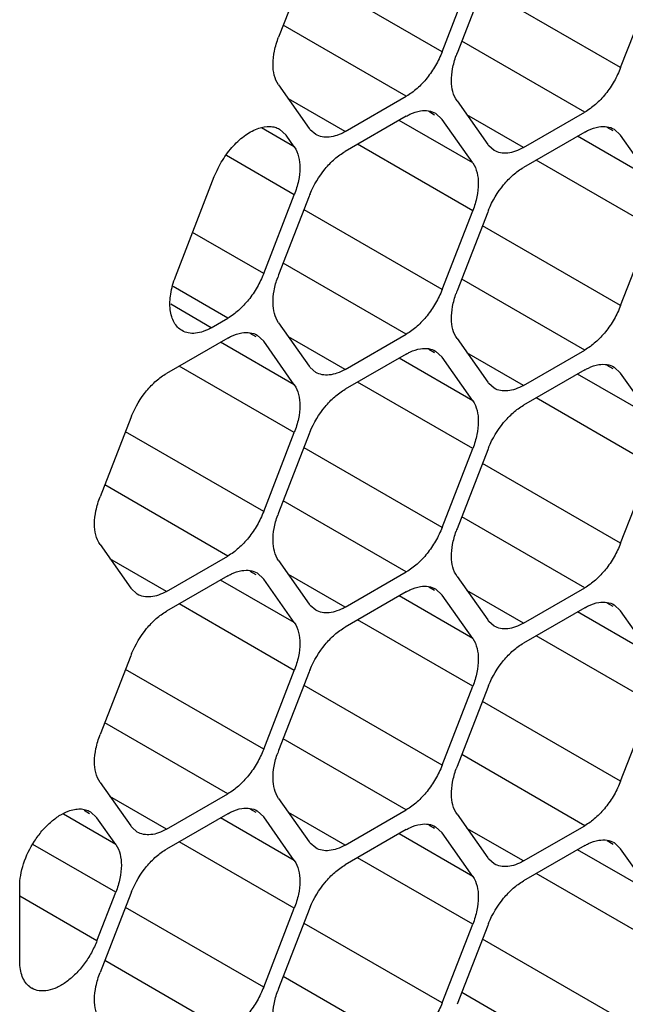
# Model space of a CAD drawing. Header units: inches. Extents: x 0 to 34, y 0 to 22.
# Tile 71 of 124: x 7.529 to 7.685, y 15.329 to 15.581. Entities that reach past the tile are written whole.
import ezdxf

# ---------------------------------------------------------------- set-up
doc = ezdxf.new("R2010")
doc.units = ezdxf.units.IN
doc.header["$LTSCALE"] = 1.87
doc.header["$MEASUREMENT"] = 0
doc.layers.get('0').update_dxf_attribs({"linetype": 'CONTINUOUS'})

msp = doc.modelspace()

# ---------------------------------------------------------------- linework, layer by layer
at = {"color": 7, "linetype": 'CONTINUOUS'}
for p, q in [((7.6035958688, 15.59678355), (7.5957542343, 15.5765731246)), ((7.6376503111, 15.5728335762), (7.602294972, 15.5932473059)), ((7.6376503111, 15.5728335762), (7.6454919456, 15.5930440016)), ((7.6493132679, 15.5927029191), (7.6414716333, 15.5724924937)), ((7.6833677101, 15.5687529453), (7.648012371, 15.589166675)), ((7.6833677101, 15.5687529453), (7.6912093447, 15.5889633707)), ((7.6284647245, 15.5614064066), (7.5969333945, 15.5796122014)), ((7.6741821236, 15.5573257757), (7.6426507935, 15.5755315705)), ((7.5957542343, 15.5643260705), (7.6035958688, 15.5531709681)), ((7.6127814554, 15.5523510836), (7.6284647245, 15.5614064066)), ((7.6127814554, 15.5523510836), (7.5982906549, 15.5607178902)), ((7.6414716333, 15.5602454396), (7.6493132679, 15.5490903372)), ((7.6284647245, 15.5563114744), (7.6127814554, 15.5472561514)), ((7.6357096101, 15.5566121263), (7.6342090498, 15.557478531)), ((7.6359642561, 15.5570531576), (7.6376503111, 15.5554915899)), ((7.6584988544, 15.5482704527), (7.6440080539, 15.5566372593)), ((7.6584988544, 15.5482704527), (7.6741821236, 15.5573257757)), ((7.6454919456, 15.5443364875), (7.6266083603, 15.555239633)), ((7.6454919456, 15.5443364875), (7.6376503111, 15.5554915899)), ((7.5997745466, 15.5484171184), (7.5913388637, 15.553287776)), ((7.595974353, 15.5529776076), (7.5976631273, 15.551420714)), ((7.5997745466, 15.5484171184), (7.5976631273, 15.551420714)), ((7.6052816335, 15.5516088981), (7.6038628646, 15.5528202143)), ((7.6741821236, 15.5522308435), (7.6584988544, 15.5431755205)), ((7.6912093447, 15.5402558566), (7.6723257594, 15.5511590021)), ((7.6814270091, 15.5525314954), (7.6799264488, 15.5533979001)), ((7.6816816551, 15.5529725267), (7.6833677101, 15.551410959)), ((7.6912093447, 15.5402558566), (7.6833677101, 15.551410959)), ((7.6454919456, 15.5320894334), (7.6160027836, 15.5491161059)), ((7.6509990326, 15.5475282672), (7.6495802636, 15.5487395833)), ((7.5997745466, 15.5361700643), (7.5824023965, 15.546200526)), ((7.6912093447, 15.5280088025), (7.6617201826, 15.545035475)), ((7.5693389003, 15.5151611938), (7.5792919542, 15.5408134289)), ((7.591932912, 15.5159596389), (7.5997745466, 15.5361700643)), ((7.6035958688, 15.5358289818), (7.5957542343, 15.5156185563)), ((7.6376503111, 15.5118790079), (7.602294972, 15.5322927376)), ((7.6376503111, 15.5118790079), (7.6454919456, 15.5320894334)), ((7.6493132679, 15.5317483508), (7.6414716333, 15.5115379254)), ((7.591932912, 15.5159596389), (7.5737272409, 15.5264713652)), ((7.6833677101, 15.507798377), (7.648012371, 15.5282121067)), ((7.6833677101, 15.507798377), (7.6912093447, 15.5280088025)), ((7.6284647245, 15.5004518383), (7.5969333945, 15.5186576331)), ((7.6741821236, 15.4963712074), (7.6426507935, 15.5145770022)), ((7.5827473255, 15.5045324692), (7.5687257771, 15.5126283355)), ((7.5785244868, 15.5020942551), (7.5681129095, 15.5081057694)), ((7.5785244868, 15.5020942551), (7.5827473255, 15.5045324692)), ((7.5957542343, 15.5033715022), (7.6035958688, 15.4922163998)), ((7.5899922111, 15.4997381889), (7.5884916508, 15.5006045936)), ((7.5827473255, 15.4994375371), (7.5670640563, 15.490382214)), ((7.5997745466, 15.4874625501), (7.5808909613, 15.4983656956)), ((7.590246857, 15.5001792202), (7.591932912, 15.4986176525)), ((7.5997745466, 15.4874625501), (7.591932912, 15.4986176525)), ((7.6127814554, 15.4913965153), (7.5982906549, 15.4997633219)), ((7.6127814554, 15.4913965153), (7.6284647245, 15.5004518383)), ((7.6414716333, 15.4992908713), (7.6493132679, 15.4881357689)), ((7.6357096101, 15.495657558), (7.6342090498, 15.4965239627)), ((7.6359642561, 15.4960985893), (7.6376503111, 15.4945370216)), ((7.6584988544, 15.4873158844), (7.6440080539, 15.495682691)), ((7.6584988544, 15.4873158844), (7.6741821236, 15.4963712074)), ((7.6284647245, 15.4953569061), (7.6127814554, 15.4863015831)), ((7.6454919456, 15.4833819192), (7.6266083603, 15.4942850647)), ((7.6454919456, 15.4833819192), (7.6376503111, 15.4945370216)), ((7.5997745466, 15.475215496), (7.5702853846, 15.4922421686)), ((7.6052816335, 15.4906543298), (7.6038628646, 15.491865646)), ((7.6741821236, 15.4912762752), (7.6584988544, 15.4822209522)), ((7.6814270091, 15.4915769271), (7.6799264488, 15.4924433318)), ((7.6816816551, 15.4920179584), (7.6833677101, 15.4904563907)), ((7.6454919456, 15.4711348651), (7.6160027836, 15.4881615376)), ((7.6912093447, 15.4793012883), (7.6723257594, 15.4902044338)), ((7.6912093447, 15.4793012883), (7.6833677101, 15.4904563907)), ((7.6509990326, 15.4865736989), (7.6495802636, 15.4877850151)), ((7.6912093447, 15.4670542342), (7.6617201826, 15.4840809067)), ((7.5578784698, 15.4789550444), (7.5500368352, 15.458744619)), ((7.591932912, 15.4550050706), (7.556577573, 15.4754188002)), ((7.591932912, 15.4550050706), (7.5997745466, 15.475215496)), ((7.6035958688, 15.4748744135), (7.5957542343, 15.4546639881)), ((7.6376503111, 15.4509244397), (7.602294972, 15.4713381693)), ((7.6376503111, 15.4509244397), (7.6454919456, 15.4711348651)), ((7.6493132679, 15.4707937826), (7.6414716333, 15.4505833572)), ((7.6833677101, 15.4468438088), (7.648012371, 15.4672575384)), ((7.6833677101, 15.4468438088), (7.6912093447, 15.4670542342)), ((7.5827473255, 15.443577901), (7.5512159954, 15.4617836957)), ((7.6284647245, 15.4394972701), (7.5969333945, 15.4577030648)), ((7.6741821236, 15.4354166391), (7.6426507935, 15.4536224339)), ((7.5500368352, 15.4464975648), (7.5578784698, 15.4353424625)), ((7.5670640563, 15.4345225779), (7.5525732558, 15.4428893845)), ((7.5670640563, 15.4345225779), (7.5827473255, 15.443577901)), ((7.5957542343, 15.4424169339), (7.6035958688, 15.4312618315)), ((7.5827473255, 15.4384829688), (7.5670640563, 15.4294276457)), ((7.5899922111, 15.4387836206), (7.5884916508, 15.4396500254)), ((7.590246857, 15.439224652), (7.591932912, 15.4376630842)), ((7.5997745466, 15.4265079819), (7.591932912, 15.4376630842)), ((7.6127814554, 15.430441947), (7.5982906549, 15.4388087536)), ((7.6127814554, 15.430441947), (7.6284647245, 15.4394972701)), ((7.6414716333, 15.438336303), (7.6493132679, 15.4271812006)), ((7.5595645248, 15.4337808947), (7.5578784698, 15.4353424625)), ((7.5997745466, 15.4265079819), (7.5808909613, 15.4374111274)), ((7.6357096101, 15.4347029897), (7.6342090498, 15.4355693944)), ((7.6359642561, 15.4351440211), (7.6376503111, 15.4335824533)), ((7.6584988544, 15.4263613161), (7.6741821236, 15.4354166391)), ((7.6284647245, 15.4344023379), (7.6127814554, 15.4253470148)), ((7.6454919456, 15.422427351), (7.6266083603, 15.4333304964)), ((7.6454919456, 15.422427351), (7.6376503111, 15.4335824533)), ((7.6584988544, 15.4263613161), (7.6440080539, 15.4347281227)), ((7.5997745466, 15.4142609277), (7.5702853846, 15.4312876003)), ((7.6052816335, 15.4296997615), (7.6038628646, 15.4309110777)), ((7.6741821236, 15.430321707), (7.6584988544, 15.4212663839)), ((7.6814270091, 15.4306223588), (7.6799264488, 15.4314887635)), ((7.6816816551, 15.4310633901), (7.6833677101, 15.4295018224)), ((7.6912093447, 15.4183467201), (7.6723257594, 15.4292498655)), ((7.6912093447, 15.4183467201), (7.6833677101, 15.4295018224)), ((7.6454919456, 15.4101802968), (7.6160027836, 15.4272069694)), ((7.6509990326, 15.4256191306), (7.6495802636, 15.4268304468)), ((7.6912093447, 15.4060996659), (7.6617201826, 15.4231263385)), ((7.5578784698, 15.4180004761), (7.5500368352, 15.3977900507)), ((7.591932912, 15.3940505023), (7.556577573, 15.414464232)), ((7.591932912, 15.3940505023), (7.5997745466, 15.4142609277)), ((7.6035958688, 15.4139198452), (7.5957542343, 15.3937094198)), ((7.6376503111, 15.3899698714), (7.602294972, 15.4103836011)), ((7.6376503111, 15.3899698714), (7.6454919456, 15.4101802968)), ((7.6493132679, 15.4098392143), (7.6414716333, 15.3896287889)), ((7.6833677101, 15.3858892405), (7.648012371, 15.4063029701)), ((7.6833677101, 15.3858892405), (7.6912093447, 15.4060996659)), ((7.5827473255, 15.3826233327), (7.5512159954, 15.4008291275)), ((7.6284647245, 15.3785427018), (7.5969333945, 15.3967484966)), ((7.6741821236, 15.3744620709), (7.6426507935, 15.3926678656)), ((7.5500368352, 15.3855429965), (7.5578784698, 15.3743878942)), ((7.5670640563, 15.3735680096), (7.5827473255, 15.3826233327)), ((7.5670640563, 15.3735680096), (7.5525732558, 15.3819348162)), ((7.5957542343, 15.3814623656), (7.6035958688, 15.3703072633)), ((7.5540571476, 15.3696340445), (7.5406259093, 15.3773890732)), ((7.5459164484, 15.3784067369), (7.5472979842, 15.3776090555)), ((7.5475488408, 15.3780435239), (7.5492387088, 15.3764885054)), ((7.5827473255, 15.3775284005), (7.5670640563, 15.3684730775)), ((7.5899922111, 15.3778290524), (7.5884916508, 15.3786954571)), ((7.590246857, 15.3782700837), (7.591932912, 15.376708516)), ((7.6127814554, 15.3694873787), (7.5982906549, 15.3778541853)), ((7.6127814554, 15.3694873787), (7.6284647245, 15.3785427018)), ((7.6414716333, 15.3773817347), (7.6493132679, 15.3662266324)), ((7.5540571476, 15.3696340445), (7.5492387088, 15.3764885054)), ((7.5997745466, 15.3655534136), (7.5808909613, 15.3764565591)), ((7.5997745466, 15.3655534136), (7.591932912, 15.376708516)), ((7.6357096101, 15.3737484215), (7.6342090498, 15.3746148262)), ((7.6584988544, 15.3654067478), (7.6741821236, 15.3744620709)), ((7.5595642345, 15.3728258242), (7.5581454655, 15.3740371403)), ((7.6284647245, 15.3734477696), (7.6127814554, 15.3643924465)), ((7.6454919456, 15.3614727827), (7.6266083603, 15.3723759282)), ((7.6359642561, 15.3741894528), (7.6376503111, 15.3726278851)), ((7.6454919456, 15.3614727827), (7.6376503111, 15.3726278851)), ((7.6584988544, 15.3654067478), (7.6440080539, 15.3737735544)), ((7.5540571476, 15.3573869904), (7.5328227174, 15.3696474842)), ((7.5997745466, 15.3533063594), (7.5702853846, 15.370333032)), ((7.6052816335, 15.3687451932), (7.6038628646, 15.3699565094)), ((7.6741821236, 15.3693671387), (7.6584988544, 15.3603118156)), ((7.6814270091, 15.3696677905), (7.6799264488, 15.3705341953)), ((7.6816816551, 15.3701088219), (7.6833677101, 15.3685472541)), ((7.6912093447, 15.3573921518), (7.6723257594, 15.3682952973)), ((7.6912093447, 15.3573921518), (7.6833677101, 15.3685472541)), ((7.6454919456, 15.3492257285), (7.6160027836, 15.3662524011)), ((7.6509990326, 15.3646645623), (7.6495802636, 15.3658758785)), ((7.6912093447, 15.3451450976), (7.6617201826, 15.3621717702)), ((7.5294465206, 15.3396640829), (7.5294465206, 15.3589372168)), ((7.5492387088, 15.3449683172), (7.5540571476, 15.3573869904)), ((7.5578784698, 15.3570459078), (7.5500368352, 15.3368354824)), ((7.5492387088, 15.3449683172), (7.5294465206, 15.3563960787)), ((7.591932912, 15.333095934), (7.556577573, 15.3535096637)), ((7.591932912, 15.333095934), (7.5997745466, 15.3533063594)), ((7.6035958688, 15.3529652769), (7.5957542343, 15.3327548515)), ((7.6376503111, 15.3290153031), (7.602294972, 15.3494290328)), ((7.6376503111, 15.3290153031), (7.6454919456, 15.3492257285)), ((7.6493132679, 15.348884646), (7.6414716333, 15.3286742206)), ((7.6833677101, 15.3249346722), (7.648012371, 15.3453484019)), ((7.5827473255, 15.3216687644), (7.5512159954, 15.3398745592)), ((7.6284647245, 15.3175881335), (7.5969333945, 15.3357939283)), ((7.6741821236, 15.3135075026), (7.6426507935, 15.3317132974))]:
    msp.add_line(p, q, dxfattribs=at)
for centre, radius, start, end in [((7.663472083, 15.5639555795), 0.023598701, 158.792072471, 160.4284236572), ((7.6083181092, 15.5564885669), 0.0057711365, 215.0898687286, 219.467307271), ((7.6540355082, 15.552407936), 0.0057711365, 215.0898687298, 219.4673072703), ((7.626113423, 15.5270902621), 0.0241537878, 157.2968945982, 158.7895258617), ((7.671830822, 15.5230096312), 0.0241537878, 157.2968945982, 158.7895258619), ((7.6177546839, 15.5070816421), 0.023598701, 158.7920724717, 160.4284236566), ((7.663472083, 15.5030010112), 0.023598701, 158.7920724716, 160.428423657), ((7.6083181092, 15.4955339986), 0.0057711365, 215.0898687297, 219.4673072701), ((7.6540355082, 15.4914533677), 0.0057711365, 215.0898687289, 219.4673072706), ((7.5803960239, 15.4702163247), 0.0241537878, 157.296894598, 158.7895258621), ((7.626113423, 15.4661356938), 0.0241537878, 157.2968945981, 158.7895258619), ((7.671830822, 15.4620550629), 0.0241537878, 157.2968945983, 158.7895258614), ((7.6177546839, 15.4461270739), 0.023598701, 158.7920724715, 160.4284236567), ((7.663472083, 15.4420464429), 0.023598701, 158.7920724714, 160.4284236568), ((7.6083181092, 15.4345794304), 0.0057711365, 215.0898687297, 219.4673072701), ((7.6540355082, 15.4304987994), 0.0057711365, 215.0898687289, 219.4673072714), ((7.5803960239, 15.4092617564), 0.0241537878, 157.2968945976, 158.7895258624), ((7.626113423, 15.4051811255), 0.0241537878, 157.2968945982, 158.7895258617), ((7.671830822, 15.4011004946), 0.0241537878, 157.2968945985, 158.7895258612), ((7.6177546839, 15.3851725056), 0.023598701, 158.7920724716, 160.4284236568), ((7.663472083, 15.3810918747), 0.023598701, 158.7920724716, 160.4284236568), ((7.5626007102, 15.377705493), 0.0057711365, 215.0898687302, 219.4673072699), ((7.6083181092, 15.3736248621), 0.0057711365, 215.0898687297, 219.4673072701), ((7.6540355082, 15.3695442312), 0.0057711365, 215.0898687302, 219.4673072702), ((7.580396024, 15.3483071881), 0.0241537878, 157.2968945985, 158.7895258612), ((7.626113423, 15.3442265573), 0.0241537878, 157.2968945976, 158.7895258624), ((7.671830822, 15.3401459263), 0.0241537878, 157.296894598, 158.7895258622), ((7.5350739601, 15.3371581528), 0.0050365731, 232.9677210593, 239.9619488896), ((7.6177546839, 15.3242179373), 0.023598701, 158.7920724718, 160.4284236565)]:
    msp.add_arc(centre, radius, start, end, dxfattribs=at)
for points, knots in [([(7.5957542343, 15.5643260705), (7.5947018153, 15.5658231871), (7.594110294, 15.5689725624), (7.5946162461, 15.5731262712), (7.595305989, 15.5754178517), (7.5957542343, 15.5765731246)], [0, 0, 0, 0, 0.4354565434, 0.7051324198, 1, 1, 1, 1]), ([(7.6376503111, 15.5728335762), (7.637181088, 15.5716242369), (7.6360472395, 15.5692763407), (7.6338823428, 15.5660924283), (7.6313610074, 15.5634039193), (7.6294451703, 15.5619725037), (7.6284647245, 15.5614064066)], [0, 0, 0, 0, 0.2610993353, 0.522460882, 0.7721201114, 1, 1, 1, 1]), ([(7.6414716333, 15.5602454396), (7.6404714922, 15.5616681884), (7.6398593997, 15.5646274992), (7.6402474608, 15.5685754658), (7.6408440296, 15.5707558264), (7.6412368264, 15.5718607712)], [0, 0, 0, 0, 0.4368183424, 0.7054520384, 1, 1, 1, 1]), ([(7.6833677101, 15.5687529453), (7.682898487, 15.567543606), (7.6817646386, 15.5651957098), (7.6795997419, 15.5620117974), (7.6770784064, 15.5593232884), (7.6751625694, 15.5578918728), (7.6741821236, 15.5573257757)], [0, 0, 0, 0, 0.2610993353, 0.522460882, 0.7721201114, 1, 1, 1, 1]), ([(7.6284647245, 15.5563114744), (7.6287653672, 15.5564850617), (7.6299094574, 15.5570894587), (7.6311564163, 15.5575195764), (7.632092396, 15.5576674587)], [0, 0, 0, 0, 0.2681277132, 1, 1, 1, 1]), ([(7.632092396, 15.5576674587), (7.6327742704, 15.557775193), (7.6341247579, 15.5578119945), (7.6354140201, 15.5573724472), (7.6359645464, 15.5570536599)], [0, 0, 0, 0, 0.5204180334, 1, 1, 1, 1]), ([(7.5906827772, 15.5532462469), (7.5915956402, 15.5535498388), (7.593013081, 15.5538055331), (7.5948198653, 15.5535267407), (7.5956147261, 15.5531908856), (7.5959765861, 15.5529814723)], [0, 0, 0, 0, 0.5302695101, 0.7695492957, 1, 1, 1, 1]), ([(7.677809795, 15.5535868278), (7.6784916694, 15.5536945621), (7.6798421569, 15.5537313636), (7.6811314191, 15.5532918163), (7.6816819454, 15.552973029)], [0, 0, 0, 0, 0.5204180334, 1, 1, 1, 1]), ([(7.5792919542, 15.5408134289), (7.5798553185, 15.5422654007), (7.5812557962, 15.5450539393), (7.5839794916, 15.5487023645), (7.5871198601, 15.5515520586), (7.5895026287, 15.5528537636), (7.5906827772, 15.5532462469)], [0, 0, 0, 0, 0.2698408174, 0.5372260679, 0.7845164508, 1, 1, 1, 1]), ([(7.6127814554, 15.5523510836), (7.6121240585, 15.5519715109), (7.6108142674, 15.5513501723), (7.6088027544, 15.5508615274), (7.6069131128, 15.5509085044), (7.6057762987, 15.5513224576), (7.6052816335, 15.5516088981)], [0, 0, 0, 0, 0.2893482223, 0.5490113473, 0.7821190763, 1, 1, 1, 1]), ([(7.6741821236, 15.5522308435), (7.6744827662, 15.5524044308), (7.6756268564, 15.5530088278), (7.6768738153, 15.5534389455), (7.677809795, 15.5535868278)], [0, 0, 0, 0, 0.2681277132, 1, 1, 1, 1]), ([(7.5997745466, 15.5484171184), (7.6008269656, 15.5469200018), (7.6014184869, 15.5437706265), (7.6009125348, 15.5396169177), (7.6002227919, 15.5373253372), (7.5997745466, 15.5361700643)], [0, 0, 0, 0, 0.4354565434, 0.7051324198, 1, 1, 1, 1]), ([(7.6038311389, 15.5364125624), (7.604789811, 15.5387044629), (7.6067102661, 15.541913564), (7.6100054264, 15.5453550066), (7.6118432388, 15.5467144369), (7.6127814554, 15.5472561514)], [0, 0, 0, 0, 0.5227410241, 0.7720403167, 1, 1, 1, 1]), ([(7.6584988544, 15.5482704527), (7.6578414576, 15.54789088), (7.6565316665, 15.5472695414), (7.6545201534, 15.5467808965), (7.6526305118, 15.5468278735), (7.6514936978, 15.5472418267), (7.6509990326, 15.5475282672)], [0, 0, 0, 0, 0.2893482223, 0.5490113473, 0.7821190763, 1, 1, 1, 1]), ([(7.6454919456, 15.5443364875), (7.6465443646, 15.5428393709), (7.6471358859, 15.5396899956), (7.6466299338, 15.5355362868), (7.6459401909, 15.5332447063), (7.6454919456, 15.5320894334)], [0, 0, 0, 0, 0.4354565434, 0.7051324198, 1, 1, 1, 1]), ([(7.649548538, 15.5323319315), (7.65050721, 15.5346238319), (7.6524276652, 15.5378329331), (7.6557228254, 15.5412743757), (7.6575606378, 15.542633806), (7.6584988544, 15.5431755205)], [0, 0, 0, 0, 0.5227410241, 0.7720403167, 1, 1, 1, 1]), ([(7.591932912, 15.5159596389), (7.591463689, 15.5147502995), (7.5903298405, 15.5124024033), (7.5881649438, 15.5092184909), (7.5856436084, 15.5065299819), (7.5837277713, 15.5050985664), (7.5827473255, 15.5045324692)], [0, 0, 0, 0, 0.2610993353, 0.522460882, 0.7721201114, 1, 1, 1, 1]), ([(7.5710240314, 15.5013509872), (7.5706128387, 15.5015884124), (7.569837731, 15.5022029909), (7.5689385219, 15.5034408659), (7.5683047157, 15.5049608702), (7.5678143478, 15.5074130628), (7.5679894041, 15.5109370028), (7.568784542, 15.5137324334), (7.5693389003, 15.5151611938)], [0, 0, 0, 0, 0.0950718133, 0.1949792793, 0.3032937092, 0.4222492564, 0.6931419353, 1, 1, 1, 1]), ([(7.5957542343, 15.5033715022), (7.5947540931, 15.5047942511), (7.5941420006, 15.5077535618), (7.5945300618, 15.5117015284), (7.5951266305, 15.5138818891), (7.5955194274, 15.5149868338)], [0, 0, 0, 0, 0.4368183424, 0.7054520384, 1, 1, 1, 1]), ([(7.6376503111, 15.5118790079), (7.637181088, 15.5106696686), (7.6360472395, 15.5083217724), (7.6338823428, 15.50513786), (7.6313610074, 15.502449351), (7.6294451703, 15.5010179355), (7.6284647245, 15.5004518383)], [0, 0, 0, 0, 0.2610993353, 0.522460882, 0.7721201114, 1, 1, 1, 1]), ([(7.6414716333, 15.4992908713), (7.6404714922, 15.5007136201), (7.6398593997, 15.5036729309), (7.6402474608, 15.5076208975), (7.6408440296, 15.5098012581), (7.6412368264, 15.5109062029)], [0, 0, 0, 0, 0.4368183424, 0.7054520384, 1, 1, 1, 1]), ([(7.6833677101, 15.507798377), (7.682898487, 15.5065890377), (7.6817646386, 15.5042411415), (7.6795997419, 15.5010572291), (7.6770784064, 15.4983687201), (7.6751625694, 15.4969373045), (7.6741821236, 15.4963712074)], [0, 0, 0, 0, 0.2610993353, 0.522460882, 0.7721201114, 1, 1, 1, 1]), ([(7.5785244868, 15.5020942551), (7.5778679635, 15.5017151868), (7.5765579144, 15.5010952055), (7.5745463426, 15.5006049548), (7.5726557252, 15.5006525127), (7.5715185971, 15.5010654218), (7.5710240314, 15.5013509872)], [0, 0, 0, 0, 0.2889734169, 0.5489342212, 0.7823115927, 1, 1, 1, 1]), ([(7.5827473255, 15.4994375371), (7.5830479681, 15.4996111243), (7.5841920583, 15.5002155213), (7.5854390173, 15.5006456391), (7.5863749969, 15.5007935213)], [0, 0, 0, 0, 0.2681277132, 1, 1, 1, 1]), ([(7.5863749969, 15.5007935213), (7.5870568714, 15.5009012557), (7.5884073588, 15.5009380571), (7.5896966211, 15.5004985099), (7.5902471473, 15.5001797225)], [0, 0, 0, 0, 0.5204180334, 1, 1, 1, 1]), ([(7.6284647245, 15.4953569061), (7.6287653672, 15.4955304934), (7.6299094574, 15.4961348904), (7.6311564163, 15.4965650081), (7.632092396, 15.4967128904)], [0, 0, 0, 0, 0.2681277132, 1, 1, 1, 1]), ([(7.632092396, 15.4967128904), (7.6327742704, 15.4968206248), (7.6341247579, 15.4968574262), (7.6354140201, 15.496417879), (7.6359645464, 15.4960990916)], [0, 0, 0, 0, 0.5204180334, 1, 1, 1, 1]), ([(7.6127814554, 15.4913965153), (7.6121240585, 15.4910169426), (7.6108142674, 15.4903956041), (7.6088027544, 15.4899069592), (7.6069131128, 15.4899539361), (7.6057762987, 15.4903678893), (7.6052816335, 15.4906543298)], [0, 0, 0, 0, 0.2893482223, 0.5490113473, 0.7821190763, 1, 1, 1, 1]), ([(7.6741821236, 15.4912762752), (7.6744827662, 15.4914498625), (7.6756268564, 15.4920542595), (7.6768738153, 15.4924843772), (7.677809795, 15.4926322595)], [0, 0, 0, 0, 0.2681277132, 1, 1, 1, 1]), ([(7.677809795, 15.4926322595), (7.6784916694, 15.4927399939), (7.6798421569, 15.4927767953), (7.6811314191, 15.4923372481), (7.6816819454, 15.4920184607)], [0, 0, 0, 0, 0.5204180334, 1, 1, 1, 1]), ([(7.5581137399, 15.4795386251), (7.5590724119, 15.4818305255), (7.5609928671, 15.4850396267), (7.5642880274, 15.4884810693), (7.5661258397, 15.4898404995), (7.5670640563, 15.490382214)], [0, 0, 0, 0, 0.5227410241, 0.7720403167, 1, 1, 1, 1]), ([(7.5997745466, 15.4874625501), (7.6008269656, 15.4859654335), (7.6014184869, 15.4828160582), (7.6009125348, 15.4786623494), (7.6002227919, 15.4763707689), (7.5997745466, 15.475215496)], [0, 0, 0, 0, 0.4354565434, 0.7051324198, 1, 1, 1, 1]), ([(7.6038311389, 15.4754579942), (7.604789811, 15.4777498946), (7.6067102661, 15.4809589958), (7.6100054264, 15.4844004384), (7.6118432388, 15.4857598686), (7.6127814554, 15.4863015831)], [0, 0, 0, 0, 0.5227410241, 0.7720403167, 1, 1, 1, 1]), ([(7.6584988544, 15.4873158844), (7.6578414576, 15.4869363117), (7.6565316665, 15.4863149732), (7.6545201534, 15.4858263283), (7.6526305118, 15.4858733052), (7.6514936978, 15.4862872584), (7.6509990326, 15.4865736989)], [0, 0, 0, 0, 0.2893482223, 0.5490113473, 0.7821190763, 1, 1, 1, 1]), ([(7.6454919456, 15.4833819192), (7.6465443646, 15.4818848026), (7.6471358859, 15.4787354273), (7.6466299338, 15.4745817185), (7.6459401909, 15.472290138), (7.6454919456, 15.4711348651)], [0, 0, 0, 0, 0.4354565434, 0.7051324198, 1, 1, 1, 1]), ([(7.649548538, 15.4713773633), (7.65050721, 15.4736692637), (7.6524276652, 15.4768783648), (7.6557228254, 15.4803198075), (7.6575606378, 15.4816792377), (7.6584988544, 15.4822209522)], [0, 0, 0, 0, 0.5227410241, 0.7720403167, 1, 1, 1, 1]), ([(7.5500368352, 15.4464975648), (7.5489844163, 15.4479946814), (7.548392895, 15.4511440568), (7.5488988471, 15.4552977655), (7.5495885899, 15.457589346), (7.5500368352, 15.458744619)], [0, 0, 0, 0, 0.4354565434, 0.7051324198, 1, 1, 1, 1]), ([(7.591932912, 15.4550050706), (7.591463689, 15.4537957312), (7.5903298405, 15.451447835), (7.5881649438, 15.4482639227), (7.5856436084, 15.4455754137), (7.5837277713, 15.4441439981), (7.5827473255, 15.443577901)], [0, 0, 0, 0, 0.2610993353, 0.522460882, 0.7721201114, 1, 1, 1, 1]), ([(7.5957542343, 15.4424169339), (7.5947540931, 15.4438396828), (7.5941420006, 15.4467989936), (7.5945300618, 15.4507469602), (7.5951266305, 15.4529273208), (7.5955194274, 15.4540322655)], [0, 0, 0, 0, 0.4368183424, 0.7054520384, 1, 1, 1, 1]), ([(7.6376503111, 15.4509244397), (7.637181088, 15.4497151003), (7.6360472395, 15.4473672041), (7.6338823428, 15.4441832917), (7.6313610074, 15.4414947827), (7.6294451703, 15.4400633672), (7.6284647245, 15.4394972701)], [0, 0, 0, 0, 0.2610993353, 0.522460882, 0.7721201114, 1, 1, 1, 1]), ([(7.6414716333, 15.438336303), (7.6404714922, 15.4397590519), (7.6398593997, 15.4427183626), (7.6402474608, 15.4466663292), (7.6408440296, 15.4488466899), (7.6412368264, 15.4499516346)], [0, 0, 0, 0, 0.4368183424, 0.7054520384, 1, 1, 1, 1]), ([(7.6833677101, 15.4468438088), (7.682898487, 15.4456344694), (7.6817646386, 15.4432865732), (7.6795997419, 15.4401026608), (7.6770784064, 15.4374141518), (7.6751625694, 15.4359827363), (7.6741821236, 15.4354166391)], [0, 0, 0, 0, 0.2610993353, 0.522460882, 0.7721201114, 1, 1, 1, 1]), ([(7.5827473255, 15.4384829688), (7.5830479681, 15.4386565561), (7.5841920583, 15.4392609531), (7.5854390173, 15.4396910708), (7.5863749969, 15.4398389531)], [0, 0, 0, 0, 0.2681277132, 1, 1, 1, 1]), ([(7.5863749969, 15.4398389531), (7.5870568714, 15.4399466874), (7.5884073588, 15.4399834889), (7.5896966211, 15.4395439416), (7.5902471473, 15.4392251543)], [0, 0, 0, 0, 0.5204180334, 1, 1, 1, 1]), ([(7.6284647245, 15.4344023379), (7.6287653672, 15.4345759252), (7.6299094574, 15.4351803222), (7.6311564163, 15.4356104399), (7.632092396, 15.4357583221)], [0, 0, 0, 0, 0.2681277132, 1, 1, 1, 1]), ([(7.632092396, 15.4357583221), (7.6327742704, 15.4358660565), (7.6341247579, 15.4359028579), (7.6354140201, 15.4354633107), (7.6359645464, 15.4351445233)], [0, 0, 0, 0, 0.5204180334, 1, 1, 1, 1]), ([(7.5670640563, 15.4345225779), (7.5664066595, 15.4341430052), (7.5650968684, 15.4335216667), (7.5630853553, 15.4330330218), (7.5611957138, 15.4330799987), (7.5600588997, 15.433493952), (7.5595642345, 15.4337803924)], [0, 0, 0, 0, 0.2893482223, 0.5490113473, 0.7821190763, 1, 1, 1, 1]), ([(7.6127814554, 15.430441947), (7.6121240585, 15.4300623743), (7.6108142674, 15.4294410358), (7.6088027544, 15.4289523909), (7.6069131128, 15.4289993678), (7.6057762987, 15.429413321), (7.6052816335, 15.4296997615)], [0, 0, 0, 0, 0.2893482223, 0.5490113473, 0.7821190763, 1, 1, 1, 1]), ([(7.6741821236, 15.430321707), (7.6744827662, 15.4304952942), (7.6756268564, 15.4310996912), (7.6768738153, 15.431529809), (7.677809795, 15.4316776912)], [0, 0, 0, 0, 0.2681277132, 1, 1, 1, 1]), ([(7.677809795, 15.4316776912), (7.6784916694, 15.4317854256), (7.6798421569, 15.431822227), (7.6811314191, 15.4313826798), (7.6816819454, 15.4310638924)], [0, 0, 0, 0, 0.5204180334, 1, 1, 1, 1]), ([(7.5581137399, 15.4185840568), (7.5590724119, 15.4208759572), (7.5609928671, 15.4240850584), (7.5642880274, 15.427526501), (7.5661258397, 15.4288859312), (7.5670640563, 15.4294276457)], [0, 0, 0, 0, 0.5227410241, 0.7720403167, 1, 1, 1, 1]), ([(7.5997745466, 15.4265079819), (7.6008269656, 15.4250108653), (7.6014184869, 15.4218614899), (7.6009125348, 15.4177077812), (7.6002227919, 15.4154162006), (7.5997745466, 15.4142609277)], [0, 0, 0, 0, 0.4354565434, 0.7051324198, 1, 1, 1, 1]), ([(7.6038311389, 15.4145034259), (7.604789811, 15.4167953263), (7.6067102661, 15.4200044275), (7.6100054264, 15.4234458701), (7.6118432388, 15.4248053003), (7.6127814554, 15.4253470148)], [0, 0, 0, 0, 0.5227410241, 0.7720403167, 1, 1, 1, 1]), ([(7.6584988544, 15.4263613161), (7.6578414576, 15.4259817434), (7.6565316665, 15.4253604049), (7.6545201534, 15.42487176), (7.6526305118, 15.4249187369), (7.6514936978, 15.4253326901), (7.6509990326, 15.4256191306)], [0, 0, 0, 0, 0.2893482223, 0.5490113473, 0.7821190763, 1, 1, 1, 1]), ([(7.6454919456, 15.422427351), (7.6465443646, 15.4209302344), (7.6471358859, 15.417780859), (7.6466299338, 15.4136271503), (7.6459401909, 15.4113355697), (7.6454919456, 15.4101802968)], [0, 0, 0, 0, 0.4354565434, 0.7051324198, 1, 1, 1, 1]), ([(7.649548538, 15.410422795), (7.65050721, 15.4127146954), (7.6524276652, 15.4159237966), (7.6557228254, 15.4193652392), (7.6575606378, 15.4207246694), (7.6584988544, 15.4212663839)], [0, 0, 0, 0, 0.5227410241, 0.7720403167, 1, 1, 1, 1]), ([(7.5500368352, 15.3855429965), (7.5489844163, 15.3870401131), (7.548392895, 15.3901894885), (7.5488988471, 15.3943431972), (7.5495885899, 15.3966347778), (7.5500368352, 15.3977900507)], [0, 0, 0, 0, 0.4354565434, 0.7051324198, 1, 1, 1, 1]), ([(7.591932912, 15.3940505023), (7.591463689, 15.3928411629), (7.5903298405, 15.3904932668), (7.5881649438, 15.3873093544), (7.5856436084, 15.3846208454), (7.5837277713, 15.3831894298), (7.5827473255, 15.3826233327)], [0, 0, 0, 0, 0.2610993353, 0.522460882, 0.7721201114, 1, 1, 1, 1]), ([(7.5957542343, 15.3814623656), (7.5947540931, 15.3828851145), (7.5941420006, 15.3858444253), (7.5945300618, 15.3897923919), (7.5951266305, 15.3919727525), (7.5955194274, 15.3930776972)], [0, 0, 0, 0, 0.4368183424, 0.7054520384, 1, 1, 1, 1]), ([(7.6376503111, 15.3899698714), (7.637181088, 15.388760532), (7.6360472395, 15.3864126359), (7.6338823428, 15.3832287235), (7.6313610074, 15.3805402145), (7.6294451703, 15.3791087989), (7.6284647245, 15.3785427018)], [0, 0, 0, 0, 0.2610993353, 0.522460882, 0.7721201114, 1, 1, 1, 1]), ([(7.6414716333, 15.3773817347), (7.6404714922, 15.3788044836), (7.6398593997, 15.3817637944), (7.6402474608, 15.385711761), (7.6408440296, 15.3878921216), (7.6412368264, 15.3889970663)], [0, 0, 0, 0, 0.4368183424, 0.7054520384, 1, 1, 1, 1]), ([(7.6833677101, 15.3858892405), (7.682898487, 15.3846799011), (7.6817646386, 15.3823320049), (7.6795997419, 15.3791480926), (7.6770784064, 15.3764595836), (7.6751625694, 15.375028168), (7.6741821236, 15.3744620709)], [0, 0, 0, 0, 0.2610993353, 0.522460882, 0.7721201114, 1, 1, 1, 1]), ([(7.5294465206, 15.3589372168), (7.5294465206, 15.3598709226), (7.5296411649, 15.3618237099), (7.5306575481, 15.3658087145), (7.532539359, 15.369676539), (7.5350728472, 15.373104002), (7.5372019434, 15.3753118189), (7.5394668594, 15.3770446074), (7.541089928, 15.377884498), (7.5418949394, 15.3781857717)], [0, 0, 0, 0, 0.1164445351, 0.243289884, 0.5116780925, 0.6456866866, 0.7739304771, 0.892804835, 1, 1, 1, 1]), ([(7.5418949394, 15.3781857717), (7.5424027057, 15.3783758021), (7.5434072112, 15.3786664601), (7.5449134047, 15.3788075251), (7.5463187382, 15.3786223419), (7.5471678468, 15.3782710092), (7.5475519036, 15.3780488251)], [0, 0, 0, 0, 0.2785802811, 0.534237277, 0.772014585, 1, 1, 1, 1]), ([(7.5827473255, 15.3775284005), (7.5830479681, 15.3777019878), (7.5841920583, 15.3783063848), (7.5854390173, 15.3787365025), (7.5863749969, 15.3788843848)], [0, 0, 0, 0, 0.2681277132, 1, 1, 1, 1]), ([(7.5863749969, 15.3788843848), (7.5870568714, 15.3789921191), (7.5884073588, 15.3790289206), (7.5896966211, 15.3785893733), (7.5902471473, 15.378270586)], [0, 0, 0, 0, 0.5204180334, 1, 1, 1, 1]), ([(7.6284647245, 15.3734477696), (7.6287653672, 15.3736213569), (7.6299094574, 15.3742257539), (7.6311564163, 15.3746558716), (7.632092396, 15.3748037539)], [0, 0, 0, 0, 0.2681277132, 1, 1, 1, 1]), ([(7.632092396, 15.3748037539), (7.6327742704, 15.3749114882), (7.6341247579, 15.3749482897), (7.6354140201, 15.3745087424), (7.6359645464, 15.3741899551)], [0, 0, 0, 0, 0.5204180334, 1, 1, 1, 1]), ([(7.5670640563, 15.3735680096), (7.5664066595, 15.3731884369), (7.5650968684, 15.3725670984), (7.5630853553, 15.3720784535), (7.5611957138, 15.3721254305), (7.5600588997, 15.3725393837), (7.5595642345, 15.3728258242)], [0, 0, 0, 0, 0.2893482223, 0.5490113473, 0.7821190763, 1, 1, 1, 1]), ([(7.5540571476, 15.3696340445), (7.5551095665, 15.3681369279), (7.5557010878, 15.3649875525), (7.5551951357, 15.3608338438), (7.5545053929, 15.3585422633), (7.5540571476, 15.3573869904)], [0, 0, 0, 0, 0.4354565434, 0.7051324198, 1, 1, 1, 1]), ([(7.6127814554, 15.3694873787), (7.6121240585, 15.369107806), (7.6108142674, 15.3684864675), (7.6088027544, 15.3679978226), (7.6069131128, 15.3680447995), (7.6057762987, 15.3684587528), (7.6052816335, 15.3687451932)], [0, 0, 0, 0, 0.2893482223, 0.5490113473, 0.7821190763, 1, 1, 1, 1]), ([(7.6741821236, 15.3693671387), (7.6744827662, 15.369540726), (7.6756268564, 15.370145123), (7.6768738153, 15.3705752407), (7.677809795, 15.370723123)], [0, 0, 0, 0, 0.2681277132, 1, 1, 1, 1]), ([(7.677809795, 15.370723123), (7.6784916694, 15.3708308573), (7.6798421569, 15.3708676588), (7.6811314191, 15.3704281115), (7.6816819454, 15.3701093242)], [0, 0, 0, 0, 0.5204180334, 1, 1, 1, 1]), ([(7.5581137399, 15.3576294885), (7.5590724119, 15.3599213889), (7.5609928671, 15.3631304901), (7.5642880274, 15.3665719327), (7.5661258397, 15.3679313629), (7.5670640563, 15.3684730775)], [0, 0, 0, 0, 0.5227410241, 0.7720403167, 1, 1, 1, 1]), ([(7.5997745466, 15.3655534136), (7.6008269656, 15.364056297), (7.6014184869, 15.3609069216), (7.6009125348, 15.3567532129), (7.6002227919, 15.3544616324), (7.5997745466, 15.3533063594)], [0, 0, 0, 0, 0.4354565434, 0.7051324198, 1, 1, 1, 1]), ([(7.6038311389, 15.3535488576), (7.604789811, 15.355840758), (7.6067102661, 15.3590498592), (7.6100054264, 15.3624913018), (7.6118432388, 15.363850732), (7.6127814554, 15.3643924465)], [0, 0, 0, 0, 0.5227410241, 0.7720403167, 1, 1, 1, 1]), ([(7.6584988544, 15.3654067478), (7.6578414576, 15.3650271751), (7.6565316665, 15.3644058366), (7.6545201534, 15.3639171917), (7.6526305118, 15.3639641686), (7.6514936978, 15.3643781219), (7.6509990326, 15.3646645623)], [0, 0, 0, 0, 0.2893482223, 0.5490113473, 0.7821190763, 1, 1, 1, 1]), ([(7.6454919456, 15.3614727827), (7.6465443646, 15.3599756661), (7.6471358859, 15.3568262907), (7.6466299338, 15.352672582), (7.6459401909, 15.3503810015), (7.6454919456, 15.3492257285)], [0, 0, 0, 0, 0.4354565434, 0.7051324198, 1, 1, 1, 1]), ([(7.649548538, 15.3494682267), (7.65050721, 15.3517601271), (7.6524276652, 15.3549692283), (7.6557228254, 15.3584106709), (7.6575606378, 15.3597701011), (7.6584988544, 15.3603118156)], [0, 0, 0, 0, 0.5227410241, 0.7720403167, 1, 1, 1, 1]), ([(7.5492387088, 15.3449683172), (7.5488291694, 15.3439128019), (7.5478545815, 15.3418481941), (7.5460285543, 15.338990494), (7.5438933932, 15.3364775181), (7.5415663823, 15.3344336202), (7.5391544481, 15.3329620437), (7.5367661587, 15.3321322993), (7.5345015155, 15.332017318), (7.5331313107, 15.3324636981), (7.5325527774, 15.3327980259)], [0, 0, 0, 0, 0.1491665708, 0.2997572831, 0.4456066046, 0.5821999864, 0.7061312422, 0.8156738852, 0.9119651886, 1, 1, 1, 1]), ([(7.5320406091, 15.3331374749), (7.5316192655, 15.3334552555), (7.5308436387, 15.3342588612), (7.5300297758, 15.3358031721), (7.5295460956, 15.3376458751), (7.5294465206, 15.3389716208), (7.5294465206, 15.3396640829)], [0, 0, 0, 0, 0.2180648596, 0.453579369, 0.7138739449, 1, 1, 1, 1]), ([(7.5500368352, 15.3245884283), (7.5489844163, 15.3260855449), (7.548392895, 15.3292349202), (7.5488988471, 15.333388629), (7.5495885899, 15.3356802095), (7.5500368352, 15.3368354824)], [0, 0, 0, 0, 0.4354565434, 0.7051324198, 1, 1, 1, 1]), ([(7.591932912, 15.333095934), (7.591463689, 15.3318865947), (7.5903298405, 15.3295386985), (7.5881649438, 15.3263547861), (7.5856436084, 15.3236662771), (7.5837277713, 15.3222348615), (7.5827473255, 15.3216687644)], [0, 0, 0, 0, 0.2610993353, 0.522460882, 0.7721201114, 1, 1, 1, 1]), ([(7.5957542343, 15.3205077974), (7.5947540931, 15.3219305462), (7.5941420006, 15.324889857), (7.5945300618, 15.3288378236), (7.5951266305, 15.3310181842), (7.5955194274, 15.332123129)], [0, 0, 0, 0, 0.4368183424, 0.7054520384, 1, 1, 1, 1]), ([(7.6376503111, 15.3290153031), (7.637181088, 15.3278059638), (7.6360472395, 15.3254580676), (7.6338823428, 15.3222741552), (7.6313610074, 15.3195856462), (7.6294451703, 15.3181542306), (7.6284647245, 15.3175881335)], [0, 0, 0, 0, 0.2610993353, 0.522460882, 0.7721201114, 1, 1, 1, 1])]:
    msp.add_open_spline(points, degree=3, knots=knots, dxfattribs=at)

doc.saveas('drawing.dxf')
